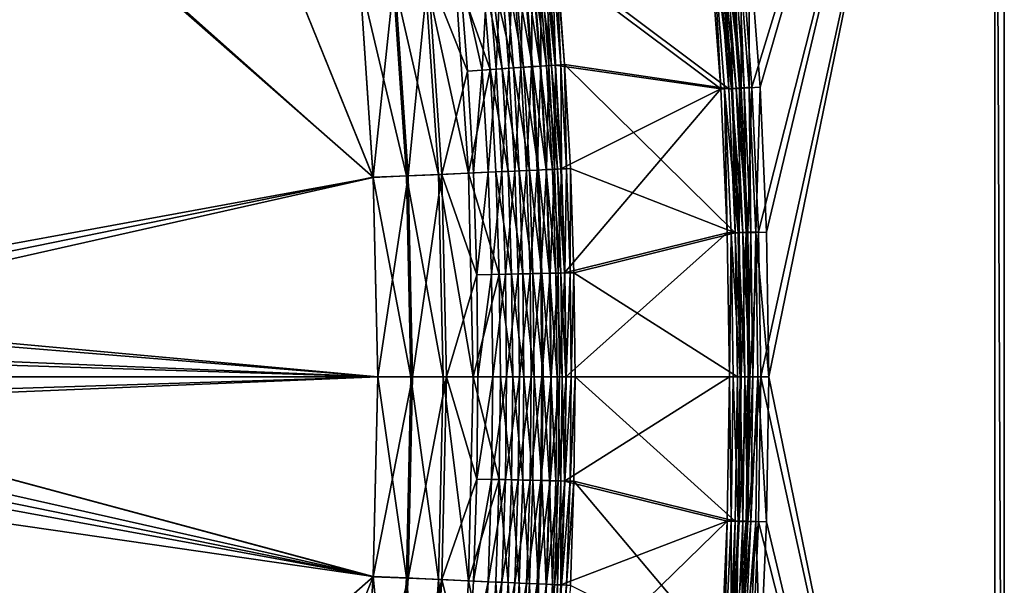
# Model space of a CAD drawing. Header units: metres. Extents: x 0 to 1200, y 0 to 700.
# Tile 34 of 51: x 890 to 1200, y 284 to 462. Entities that reach past the tile are written whole.
import ezdxf

# ---------------------------------------------------------------- set-up
doc = ezdxf.new("R2010")
doc.units = ezdxf.units.M

msp = doc.modelspace()

# ---------------------------------------------------------------- linework, layer by layer
at = {"layer": 'None'}
for points in [[(1200, 700), (1117.18396, 486.699005), (1120.631226, 441.202209)], [(1120.631226, 441.202209), (1122.700928, 395.621979), (1200, 700)], [(1122.700928, 395.621979), (1123.390991, 350), (1200, 700)], [(1200, 700), (1123.390991, 350), (1200, 0)], [(1197, 697, -40), (1200, 700, -40), (1200, 0, -40)], [(1200, 0, -40), (1200, 700, -40), (1200, 0)], [(1200, 700, -40), (1200, 700), (1200, 0)], [(1123.155273, 441.166718, -3), (1119.716431, 486.64624, -3), (1197, 697, -3)], [(1197, 697, -3), (1125.219849, 395.604126, -3), (1123.155273, 441.166718, -3)], [(1125.908325, 350, -3), (1125.219849, 395.604126, -3), (1197, 697, -3)], [(1197, 3, -3), (1125.908325, 350, -3), (1197, 697, -3)], [(1197, 697, -40), (1197, 3, -40), (1197, 697, -3)], [(1197, 3, -40), (1197, 3, -3), (1197, 697, -3)], [(1197, 3, -40), (1197, 697, -40), (1200, 0, -40)], [(789.255432, 369.567932, -353), (881.951111, 517.702454, -353), (1001.514954, 412.834167, -353)], [(1001.519348, 412.772675, -350), (883.657349, 517.578186, -350), (794.651855, 374.762421, -350)], [(881.951111, 517.702454, -353), (961.695007, 511.078766, -353), (1001.514954, 412.834167, -353)], [(883.657349, 517.578186, -350), (1001.519348, 412.772675, -350), (961.695007, 511.078766, -350)], [(1001.514954, 412.834167, -353), (961.695007, 511.078766, -353), (997.261536, 475.41687, -353)], [(1001.519348, 412.772675, -350), (997.261536, 475.41687, -350), (961.695007, 511.078766, -350)], [(1113.777588, 486.391266, -0.603074), (1112.203735, 486.248047, -1.340282), (1117.217285, 440.995422, -0.603074)], [(1117.18396, 486.699005), (1113.777588, 486.391266, -0.603074), (1117.217285, 440.995422, -0.603074)], [(1118.163818, 440.86499, -4.340282), (1114.736084, 486.196167, -4.340282), (1116.309937, 486.339111, -3.603074)], [(1116.309937, 486.339111, -3.603074), (1119.716431, 486.64624, -3), (1119.741333, 440.960358, -3.603074)], [(1119.741333, 440.960358, -3.603074), (1118.163818, 440.86499, -4.340282), (1116.309937, 486.339111, -3.603074)], [(1120.631226, 441.202209), (1117.18396, 486.699005), (1117.217285, 440.995422, -0.603074)], [(1119.716431, 486.64624, -3), (1123.155273, 441.166718, -3), (1119.741333, 440.960358, -3.603074)], [(1107.369507, 485.882324, -8.263518), (1056.579712, 481.260345, -297.49762), (1110.796021, 440.691742, -8.263518)], [(1109.901855, 485.831055, -11.263518), (1113.320068, 440.657104, -11.263518), (1059.242554, 481.228851, -299.750427)], [(1107.369507, 485.882324, -8.263518), (1110.796021, 440.691742, -8.263518), (1108.559082, 485.916382, -5)], [(1110.782227, 486.118683, -2.339556), (1108.559082, 485.916382, -5), (1114.21521, 440.813568, -2.339556)], [(1114.21521, 440.813568, -2.339556), (1108.559082, 485.916382, -5), (1111.986816, 440.678589, -5)], [(1108.559082, 485.916382, -5), (1110.796021, 440.691742, -8.263518), (1111.986816, 440.678589, -5)], [(1113.320068, 440.657104, -11.263518), (1109.901855, 485.831055, -11.263518), (1111.091431, 485.865204, -8)], [(1112.203735, 486.248047, -1.340282), (1110.782227, 486.118683, -2.339556), (1115.639893, 440.899872, -1.340282)], [(1115.639893, 440.899872, -1.340282), (1110.782227, 486.118683, -2.339556), (1114.21521, 440.813568, -2.339556)], [(1114.510864, 440.644165, -8), (1111.091431, 485.865204, -8), (1113.314575, 486.067078, -5.339556)], [(1113.320068, 440.657104, -11.263518), (1111.091431, 485.865204, -8), (1114.510864, 440.644165, -8)], [(1117.217285, 440.995422, -0.603074), (1112.203735, 486.248047, -1.340282), (1115.639893, 440.899872, -1.340282)], [(1113.314575, 486.067078, -5.339556), (1114.736084, 486.196167, -4.340282), (1116.739136, 440.77887, -5.339556)], [(1116.739136, 440.77887, -5.339556), (1114.510864, 440.644165, -8), (1113.314575, 486.067078, -5.339556)], [(1114.736084, 486.196167, -4.340282), (1118.163818, 440.86499, -4.340282), (1116.739136, 440.77887, -5.339556)], [(1047.890381, 447.39212, -330.498596), (1045.324829, 479.777832, -330.495605), (1048.656982, 480.080139, -326.135315)], [(1049.010498, 480.112213, -320), (1045.750366, 479.816437, -325.063934), (1051.586548, 447.643372, -320)], [(1051.22998, 447.61911, -326.138702), (1047.890381, 447.39212, -330.498596), (1048.656982, 480.080139, -326.135315)], [(1051.22998, 447.61911, -326.138702), (1048.656982, 480.080139, -326.135315), (1051.5979, 480.346985, -321.5)], [(1051.421021, 480.330933, -315.349487), (1049.010498, 480.112213, -320), (1053.998413, 447.807281, -315.348053)], [(1049.010498, 480.112213, -320), (1051.586548, 447.643372, -320), (1053.998413, 447.807281, -315.348053)], [(1054.178589, 447.81955, -321.5), (1051.22998, 447.61911, -326.138702), (1051.5979, 480.346985, -321.5)], [(1053.417969, 480.512146, -310.505829), (1051.421021, 480.330933, -315.349487), (1055.997192, 447.943146, -310.504089)], [(1051.421021, 480.330933, -315.349487), (1053.998413, 447.807281, -315.348053), (1055.997192, 447.943146, -310.504089)], [(1054.178589, 447.81955, -321.5), (1051.5979, 480.346985, -321.5), (1054.125366, 480.576324, -316.624939)], [(1055.395264, 480.691528, -303.879761), (1053.417969, 480.512146, -310.505829), (1057.568359, 448.049927, -305.512787)], [(1053.417969, 480.512146, -310.505829), (1055.997192, 447.943146, -310.504089), (1057.568359, 448.049927, -305.512787)], [(1056.71106, 447.991669, -316.615479), (1054.125366, 480.576324, -316.624939), (1056.219971, 480.766357, -311.547272)], [(1056.71106, 447.991669, -316.615479), (1054.178589, 447.81955, -321.5), (1054.125366, 480.576324, -316.624939)], [(1058.697144, 448.125763, -300.418884), (1056.108276, 480.756226, -300.418884), (1055.395264, 480.691528, -303.879761)], [(1057.568359, 448.049927, -305.512787), (1058.697144, 448.125763, -300.418884), (1055.395264, 480.691528, -303.879761)], [(1056.579712, 481.260345, -297.49762), (1056.108276, 480.756226, -300.418884), (1058.697144, 448.125763, -300.418884)], [(1058.809937, 448.134308, -311.529297), (1056.219971, 480.766357, -311.547272), (1057.865845, 480.91571, -306.305603)], [(1058.809937, 448.134308, -311.529297), (1056.71106, 447.991669, -316.615479), (1056.219971, 480.766357, -311.547272)], [(1056.579712, 481.260345, -297.49762), (1058.697144, 448.125763, -300.418884), (1110.796021, 440.691742, -8.263518)], [(1057.865845, 480.91571, -306.305603), (1059.050537, 481.023193, -300.93985), (1060.459595, 448.24646, -306.288422)], [(1060.459595, 448.24646, -306.288422), (1058.809937, 448.134308, -311.529297), (1057.865845, 480.91571, -306.305603)], [(1059.050537, 481.023193, -300.93985), (1059.242554, 481.228851, -299.750427), (1061.644775, 448.326111, -300.93985)], [(1059.050537, 481.023193, -300.93985), (1061.644775, 448.326111, -300.93985), (1060.459595, 448.24646, -306.288422)], [(1059.242554, 481.228851, -299.750427), (1113.320068, 440.657104, -11.263518), (1061.644775, 448.326111, -300.93985)], [(1017.698792, 477.27121, -346.381561), (1007.621704, 476.356903, -349.091309), (1022.019531, 413.700806, -346.381561)], [(1012.430115, 413.266632, -352.040649), (1008.156616, 476.405426, -352.042877), (1018.720642, 477.363922, -349.200623)], [(1023.044556, 413.747192, -349.200623), (1012.430115, 413.266632, -352.040649), (1018.720642, 477.363922, -349.200623)], [(1027.1427, 478.128113, -341.959229), (1017.698792, 477.27121, -346.381561), (1031.492065, 414.129639, -341.958313)], [(1017.698792, 477.27121, -346.381561), (1022.019531, 413.700806, -346.381561), (1031.492065, 414.129639, -341.958313)], [(1031.175659, 446.256042, -344.556213), (1018.720642, 477.363922, -349.200623), (1028.63269, 478.263275, -344.559601)], [(1018.720642, 477.363922, -349.200623), (1031.175659, 446.256042, -344.556213), (1023.044556, 413.747192, -349.200623)], [(1035.671021, 478.901886, -335.962677), (1027.1427, 478.128113, -341.959229), (1038.223145, 446.735046, -335.962677)], [(1027.1427, 478.128113, -341.959229), (1031.492065, 414.129639, -341.958313), (1038.223145, 446.735046, -335.962677)], [(1035.798828, 446.570282, -341.604095), (1028.63269, 478.263275, -344.559601), (1037.591431, 479.076141, -338.260803)], [(1035.798828, 446.570282, -341.604095), (1031.175659, 446.256042, -344.556213), (1028.63269, 478.263275, -344.559601)], [(1038.307251, 479.141083, -333.604767), (1035.671021, 478.901886, -335.962677), (1042.070679, 446.996582, -332.427979)], [(1035.671021, 478.901886, -335.962677), (1038.223145, 446.735046, -335.962677), (1042.070679, 446.996582, -332.427979)], [(1040.146973, 446.865814, -338.260803), (1035.798828, 446.570282, -341.604095), (1037.591431, 479.076141, -338.260803)], [(1040.146973, 446.865814, -338.260803), (1037.591431, 479.076141, -338.260803), (1041.626953, 479.442291, -334.547729)], [(1043.033203, 479.569885, -328.57077), (1038.307251, 479.141083, -333.604767), (1045.597778, 447.236298, -328.570068)], [(1038.307251, 479.141083, -333.604767), (1042.070679, 446.996582, -332.427979), (1045.597778, 447.236298, -328.570068)], [(1044.187012, 447.140411, -334.549347), (1040.146973, 446.865814, -338.260803), (1041.626953, 479.442291, -334.547729)], [(1044.187012, 447.140411, -334.549347), (1041.626953, 479.442291, -334.547729), (1045.324829, 479.777832, -330.495605)], [(1045.750366, 479.816437, -325.063934), (1043.033203, 479.569885, -328.57077), (1048.77832, 447.452484, -324.417816)], [(1043.033203, 479.569885, -328.57077), (1045.597778, 447.236298, -328.570068), (1048.77832, 447.452484, -324.417816)], [(1047.890381, 447.39212, -330.498596), (1044.187012, 447.140411, -334.549347), (1045.324829, 479.777832, -330.495605)], [(1045.750366, 479.816437, -325.063934), (1048.77832, 447.452484, -324.417816), (1051.586548, 447.643372, -320)], [(1001.514954, 412.834167, -353), (997.261536, 475.41687, -353), (1008.156616, 476.405426, -352.042877)], [(1007.621704, 476.356903, -349.091309), (997.261536, 475.41687, -350), (1011.910583, 413.243134, -349.086334)], [(997.261536, 475.41687, -350), (1001.519348, 412.772675, -350), (1011.910583, 413.243134, -349.086334)], [(1012.430115, 413.266632, -352.040649), (1001.514954, 412.834167, -353), (1008.156616, 476.405426, -352.042877)], [(1007.621704, 476.356903, -349.091309), (1011.910583, 413.243134, -349.086334), (1022.019531, 413.700806, -346.381561)], [(1031.175659, 446.256042, -344.556213), (1032.990723, 414.19751, -344.556213), (1023.044556, 413.747192, -349.200623)], [(1032.990723, 414.19751, -344.556213), (1031.175659, 446.256042, -344.556213), (1035.798828, 446.570282, -341.604095)], [(1038.223145, 446.735046, -335.962677), (1031.492065, 414.129639, -341.958313), (1040.047119, 414.516968, -335.962677)], [(1037.619751, 414.407074, -341.604095), (1032.990723, 414.19751, -344.556213), (1035.798828, 446.570282, -341.604095)], [(1037.619751, 414.407074, -341.604095), (1035.798828, 446.570282, -341.604095), (1040.146973, 446.865814, -338.260803)], [(1041.973511, 414.604187, -338.260803), (1037.619751, 414.407074, -341.604095), (1040.146973, 446.865814, -338.260803)], [(1042.070679, 446.996582, -332.427979), (1038.223145, 446.735046, -335.962677), (1043.899658, 414.691376, -332.427979)], [(1038.223145, 446.735046, -335.962677), (1040.047119, 414.516968, -335.962677), (1043.899658, 414.691376, -332.427979)], [(1041.973511, 414.604187, -338.260803), (1040.146973, 446.865814, -338.260803), (1044.187012, 447.140411, -334.549347)], [(1046.018677, 414.787323, -334.549347), (1041.973511, 414.604187, -338.260803), (1044.187012, 447.140411, -334.549347)], [(1045.597778, 447.236298, -328.570068), (1042.070679, 446.996582, -332.427979), (1047.431152, 414.851257, -328.570068)], [(1042.070679, 446.996582, -332.427979), (1043.899658, 414.691376, -332.427979), (1047.431152, 414.851257, -328.570068)], [(1046.018677, 414.787323, -334.549347), (1044.187012, 447.140411, -334.549347), (1047.890381, 447.39212, -330.498596)], [(1048.77832, 447.452484, -324.417816), (1045.597778, 447.236298, -328.570068), (1050.615845, 414.995453, -324.417816)], [(1045.597778, 447.236298, -328.570068), (1047.431152, 414.851257, -328.570068), (1050.615845, 414.995453, -324.417816)], [(1049.726807, 414.9552, -330.498596), (1046.018677, 414.787323, -334.549347), (1047.890381, 447.39212, -330.498596)], [(1049.726807, 414.9552, -330.498596), (1047.890381, 447.39212, -330.498596), (1051.22998, 447.61911, -326.138702)], [(1051.586548, 447.643372, -320), (1048.77832, 447.452484, -324.417816), (1053.427734, 415.122742, -320)], [(1048.77832, 447.452484, -324.417816), (1050.615845, 414.995453, -324.417816), (1053.427734, 415.122742, -320)], [(1053.070679, 415.106598, -326.138702), (1049.726807, 414.9552, -330.498596), (1051.22998, 447.61911, -326.138702)], [(1053.070679, 415.106598, -326.138702), (1051.22998, 447.61911, -326.138702), (1054.178589, 447.81955, -321.5)], [(1053.998413, 447.807281, -315.348053), (1051.586548, 447.643372, -320), (1055.842651, 415.232086, -315.348053)], [(1051.586548, 447.643372, -320), (1053.427734, 415.122742, -320), (1055.842651, 415.232086, -315.348053)], [(1056.023071, 415.240265, -321.5), (1053.070679, 415.106598, -326.138702), (1054.178589, 447.81955, -321.5)], [(1055.997192, 447.943146, -310.504089), (1053.998413, 447.807281, -315.348053), (1057.844116, 415.322693, -310.504089)], [(1053.998413, 447.807281, -315.348053), (1055.842651, 415.232086, -315.348053), (1057.844116, 415.322693, -310.504089)], [(1056.023071, 415.240265, -321.5), (1054.178589, 447.81955, -321.5), (1056.71106, 447.991669, -316.615479)], [(1057.568359, 448.049927, -305.512787), (1055.997192, 447.943146, -310.504089), (1059.417236, 415.393921, -305.512787)], [(1055.997192, 447.943146, -310.504089), (1057.844116, 415.322693, -310.504089), (1059.417236, 415.393921, -305.512787)], [(1058.558838, 415.355042, -316.615479), (1056.023071, 415.240265, -321.5), (1056.71106, 447.991669, -316.615479)], [(1058.558838, 415.355042, -316.615479), (1056.71106, 447.991669, -316.615479), (1058.809937, 448.134308, -311.529297)], [(1060.547363, 415.445068, -300.418884), (1058.697144, 448.125763, -300.418884), (1057.568359, 448.049927, -305.512787)], [(1059.417236, 415.393921, -305.512787), (1060.547363, 415.445068, -300.418884), (1057.568359, 448.049927, -305.512787)], [(1060.660278, 415.450195, -311.529297), (1058.558838, 415.355042, -316.615479), (1058.809937, 448.134308, -311.529297)], [(1110.796021, 440.691742, -8.263518), (1058.697144, 448.125763, -300.418884), (1060.547363, 415.445068, -300.418884)], [(1060.660278, 415.450195, -311.529297), (1058.809937, 448.134308, -311.529297), (1060.459595, 448.24646, -306.288422)], [(1060.459595, 448.24646, -306.288422), (1061.644775, 448.326111, -300.93985), (1062.312134, 415.524994, -306.288422)], [(1062.312134, 415.524994, -306.288422), (1060.660278, 415.450195, -311.529297), (1060.459595, 448.24646, -306.288422)], [(1061.644775, 448.326111, -300.93985), (1063.498779, 415.578705, -300.93985), (1062.312134, 415.524994, -306.288422)], [(1061.644775, 448.326111, -300.93985), (1113.320068, 440.657104, -11.263518), (1115.374756, 395.359222, -11.263518)], [(1115.374756, 395.359222, -11.263518), (1063.498779, 415.578705, -300.93985), (1061.644775, 448.326111, -300.93985)], [(1110.796021, 440.691742, -8.263518), (1060.547363, 415.445068, -300.418884), (1061.657837, 382.730927, -300.418884)], [(1112.855713, 395.376678, -8.263518), (1110.796021, 440.691742, -8.263518), (1061.657837, 382.730927, -300.418884)], [(1111.986816, 440.678589, -5), (1110.796021, 440.691742, -8.263518), (1112.855713, 395.376678, -8.263518)], [(1116.276001, 395.426819, -2.339556), (1114.21521, 440.813568, -2.339556), (1111.986816, 440.678589, -5)], [(1111.986816, 440.678589, -5), (1112.855713, 395.376678, -8.263518), (1114.044678, 395.359314, -5)], [(1116.276001, 395.426819, -2.339556), (1111.986816, 440.678589, -5), (1114.044678, 395.359314, -5)], [(1115.374756, 395.359222, -11.263518), (1113.320068, 440.657104, -11.263518), (1114.510864, 440.644165, -8)], [(1117.702637, 395.470001, -1.340282), (1115.639893, 440.899872, -1.340282), (1114.21521, 440.813568, -2.339556)], [(1117.702637, 395.470001, -1.340282), (1114.21521, 440.813568, -2.339556), (1116.276001, 395.426819, -2.339556)], [(1116.563599, 395.34201, -8), (1114.510864, 440.644165, -8), (1116.739136, 440.77887, -5.339556)], [(1115.374756, 395.359222, -11.263518), (1114.510864, 440.644165, -8), (1116.563599, 395.34201, -8)], [(1119.282227, 395.517792, -0.603074), (1117.217285, 440.995422, -0.603074), (1115.639893, 440.899872, -1.340282)], [(1119.282227, 395.517792, -0.603074), (1115.639893, 440.899872, -1.340282), (1117.702637, 395.470001, -1.340282)], [(1118.794922, 395.409393, -5.339556), (1116.563599, 395.34201, -8), (1116.739136, 440.77887, -5.339556)], [(1116.739136, 440.77887, -5.339556), (1118.163818, 440.86499, -4.340282), (1118.794922, 395.409393, -5.339556)], [(1120.631226, 441.202209), (1117.217285, 440.995422, -0.603074), (1119.282227, 395.517792, -0.603074)], [(1120.221558, 395.452484, -4.340282), (1118.163818, 440.86499, -4.340282), (1119.741333, 440.960358, -3.603074)], [(1118.163818, 440.86499, -4.340282), (1120.221558, 395.452484, -4.340282), (1118.794922, 395.409393, -5.339556)], [(1122.700928, 395.621979), (1120.631226, 441.202209), (1119.282227, 395.517792, -0.603074)], [(1119.741333, 440.960358, -3.603074), (1123.155273, 441.166718, -3), (1121.80127, 395.500183, -3.603074)], [(1121.80127, 395.500183, -3.603074), (1120.221558, 395.452484, -4.340282), (1119.741333, 440.960358, -3.603074)], [(1123.155273, 441.166718, -3), (1125.219849, 395.604126, -3), (1121.80127, 395.500183, -3.603074)], [(1050.828979, 382.485626, -330.498596), (1049.726807, 414.9552, -330.498596), (1053.070679, 415.106598, -326.138702)], [(1053.427734, 415.122742, -320), (1050.615845, 414.995453, -324.417816), (1054.532715, 382.569397, -320)], [(1054.175415, 382.56134, -326.138702), (1050.828979, 382.485626, -330.498596), (1053.070679, 415.106598, -326.138702)], [(1054.175415, 382.56134, -326.138702), (1053.070679, 415.106598, -326.138702), (1056.023071, 415.240265, -321.5)], [(1055.842651, 415.232086, -315.348053), (1053.427734, 415.122742, -320), (1056.949463, 382.624084, -315.348053)], [(1053.427734, 415.122742, -320), (1054.532715, 382.569397, -320), (1056.949463, 382.624084, -315.348053)], [(1057.130127, 382.628174, -321.5), (1054.175415, 382.56134, -326.138702), (1056.023071, 415.240265, -321.5)], [(1057.844116, 415.322693, -310.504089), (1055.842651, 415.232086, -315.348053), (1058.952515, 382.669403, -310.504089)], [(1055.842651, 415.232086, -315.348053), (1056.949463, 382.624084, -315.348053), (1058.952515, 382.669403, -310.504089)], [(1057.130127, 382.628174, -321.5), (1056.023071, 415.240265, -321.5), (1058.558838, 415.355042, -316.615479)], [(1059.667725, 382.685577, -316.615479), (1057.130127, 382.628174, -321.5), (1058.558838, 415.355042, -316.615479)], [(1059.417236, 415.393921, -305.512787), (1057.844116, 415.322693, -310.504089), (1060.526855, 382.705017, -305.512787)], [(1057.844116, 415.322693, -310.504089), (1058.952515, 382.669403, -310.504089), (1060.526855, 382.705017, -305.512787)], [(1059.667725, 382.685577, -316.615479), (1058.558838, 415.355042, -316.615479), (1060.660278, 415.450195, -311.529297)], [(1061.657837, 382.730927, -300.418884), (1060.547363, 415.445068, -300.418884), (1059.417236, 415.393921, -305.512787)], [(1060.526855, 382.705017, -305.512787), (1061.657837, 382.730927, -300.418884), (1059.417236, 415.393921, -305.512787)], [(1061.770874, 382.733185, -311.529297), (1059.667725, 382.685577, -316.615479), (1060.660278, 415.450195, -311.529297)], [(1061.770874, 382.733185, -311.529297), (1060.660278, 415.450195, -311.529297), (1062.312134, 415.524994, -306.288422)], [(1063.42395, 382.770569, -306.288422), (1061.770874, 382.733185, -311.529297), (1062.312134, 415.524994, -306.288422)], [(1062.312134, 415.524994, -306.288422), (1063.498779, 415.578705, -300.93985), (1063.42395, 382.770569, -306.288422)], [(1063.498779, 415.578705, -300.93985), (1064.61145, 382.797729, -300.93985), (1063.42395, 382.770569, -306.288422)], [(1064.61145, 382.797729, -300.93985), (1063.498779, 415.578705, -300.93985), (1115.374756, 395.359222, -11.263518)], [(1001.514954, 412.834167, -353), (1002.934387, 350, -353), (789.255432, 369.567932, -353)], [(797.602966, 366.789734, -350), (1001.519348, 412.772675, -350), (794.651855, 374.762421, -350)], [(1002.939575, 350, -350), (1001.519348, 412.772675, -350), (797.602966, 366.789734, -350)], [(1002.934387, 350, -353), (1001.514954, 412.834167, -353), (1012.430115, 413.266632, -352.040649)], [(1011.910583, 413.243134, -349.086334), (1001.519348, 412.772675, -350), (1013.341492, 350, -349.086334)], [(1001.519348, 412.772675, -350), (1002.939575, 350, -350), (1013.341492, 350, -349.086334)], [(1013.861572, 350, -352.040649), (1002.934387, 350, -353), (1012.430115, 413.266632, -352.040649)], [(1022.019531, 413.700806, -346.381561), (1011.910583, 413.243134, -349.086334), (1023.460815, 350, -346.381561)], [(1011.910583, 413.243134, -349.086334), (1013.341492, 350, -349.086334), (1023.460815, 350, -346.381561)], [(1013.861572, 350, -352.040649), (1012.430115, 413.266632, -352.040649), (1023.044556, 413.747192, -349.200623)], [(1024.486816, 350, -349.200623), (1013.861572, 350, -352.040649), (1023.044556, 413.747192, -349.200623)], [(1031.492065, 414.129639, -341.958313), (1022.019531, 413.700806, -346.381561), (1032.942993, 350, -341.958313)], [(1022.019531, 413.700806, -346.381561), (1023.460815, 350, -346.381561), (1032.942993, 350, -341.958313)], [(1032.990723, 414.19751, -344.556213), (1034.080078, 382.106659, -344.556213), (1023.044556, 413.747192, -349.200623)], [(1034.080078, 382.106659, -344.556213), (1024.486816, 350, -349.200623), (1023.044556, 413.747192, -349.200623)], [(1031.492065, 414.129639, -341.958313), (1041.141846, 382.266449, -335.962677), (1040.047119, 414.516968, -335.962677)], [(1031.492065, 414.129639, -341.958313), (1032.942993, 350, -341.958313), (1041.141846, 382.266449, -335.962677)], [(1034.080078, 382.106659, -344.556213), (1032.990723, 414.19751, -344.556213), (1037.619751, 414.407074, -341.604095)], [(1038.712646, 382.211487, -341.604095), (1034.080078, 382.106659, -344.556213), (1037.619751, 414.407074, -341.604095)], [(1038.712646, 382.211487, -341.604095), (1037.619751, 414.407074, -341.604095), (1041.973511, 414.604187, -338.260803)], [(1043.069702, 382.310059, -338.260803), (1038.712646, 382.211487, -341.604095), (1041.973511, 414.604187, -338.260803)], [(1043.899658, 414.691376, -332.427979), (1040.047119, 414.516968, -335.962677), (1044.997314, 382.353668, -332.427979)], [(1040.047119, 414.516968, -335.962677), (1041.141846, 382.266449, -335.962677), (1044.997314, 382.353668, -332.427979)], [(1043.069702, 382.310059, -338.260803), (1041.973511, 414.604187, -338.260803), (1046.018677, 414.787323, -334.549347)], [(1047.118042, 382.401642, -334.549347), (1043.069702, 382.310059, -338.260803), (1046.018677, 414.787323, -334.549347)], [(1047.431152, 414.851257, -328.570068), (1043.899658, 414.691376, -332.427979), (1048.531616, 382.433624, -328.570068)], [(1043.899658, 414.691376, -332.427979), (1044.997314, 382.353668, -332.427979), (1048.531616, 382.433624, -328.570068)], [(1047.118042, 382.401642, -334.549347), (1046.018677, 414.787323, -334.549347), (1049.726807, 414.9552, -330.498596)], [(1050.828979, 382.485626, -330.498596), (1047.118042, 382.401642, -334.549347), (1049.726807, 414.9552, -330.498596)], [(1050.615845, 414.995453, -324.417816), (1047.431152, 414.851257, -328.570068), (1051.71875, 382.505737, -324.417816)], [(1047.431152, 414.851257, -328.570068), (1048.531616, 382.433624, -328.570068), (1051.71875, 382.505737, -324.417816)], [(1050.615845, 414.995453, -324.417816), (1051.71875, 382.505737, -324.417816), (1054.532715, 382.569397, -320)], [(1112.855713, 395.376678, -8.263518), (1061.657837, 382.730927, -300.418884), (1062.028076, 350, -300.418884)], [(1113.542969, 350, -8.263518), (1112.855713, 395.376678, -8.263518), (1062.028076, 350, -300.418884)], [(1116.060181, 350, -11.263518), (1064.61145, 382.797729, -300.93985), (1115.374756, 395.359222, -11.263518)], [(1112.855713, 395.376678, -8.263518), (1113.542969, 350, -8.263518), (1114.044678, 395.359314, -5)], [(1114.044678, 395.359314, -5), (1113.542969, 350, -8.263518), (1114.730713, 350, -5)], [(1116.963135, 350, -2.339556), (1116.276001, 395.426819, -2.339556), (1114.044678, 395.359314, -5)], [(1116.963135, 350, -2.339556), (1114.044678, 395.359314, -5), (1114.730713, 350, -5)], [(1116.060181, 350, -11.263518), (1115.374756, 395.359222, -11.263518), (1117.248047, 350, -8)], [(1117.248047, 350, -8), (1115.374756, 395.359222, -11.263518), (1116.563599, 395.34201, -8)], [(1118.390381, 350, -1.340282), (1117.702637, 395.470001, -1.340282), (1116.276001, 395.426819, -2.339556)], [(1118.390381, 350, -1.340282), (1116.276001, 395.426819, -2.339556), (1116.963135, 350, -2.339556)], [(1117.248047, 350, -8), (1116.563599, 395.34201, -8), (1118.794922, 395.409393, -5.339556)], [(1119.480469, 350, -5.339556), (1117.248047, 350, -8), (1118.794922, 395.409393, -5.339556)], [(1119.970825, 350, -0.603074), (1119.282227, 395.517792, -0.603074), (1117.702637, 395.470001, -1.340282)], [(1119.970825, 350, -0.603074), (1117.702637, 395.470001, -1.340282), (1118.390381, 350, -1.340282)], [(1118.794922, 395.409393, -5.339556), (1120.221558, 395.452484, -4.340282), (1119.480469, 350, -5.339556)], [(1122.700928, 395.621979), (1119.282227, 395.517792, -0.603074), (1119.970825, 350, -0.603074)], [(1120.221558, 395.452484, -4.340282), (1120.907715, 350, -4.340282), (1119.480469, 350, -5.339556)], [(1123.390991, 350), (1122.700928, 395.621979), (1119.970825, 350, -0.603074)], [(1120.907715, 350, -4.340282), (1120.221558, 395.452484, -4.340282), (1121.80127, 395.500183, -3.603074)], [(1122.488037, 350, -3.603074), (1120.907715, 350, -4.340282), (1121.80127, 395.500183, -3.603074)], [(1121.80127, 395.500183, -3.603074), (1125.219849, 395.604126, -3), (1125.908325, 350, -3)], [(1121.80127, 395.500183, -3.603074), (1125.908325, 350, -3), (1122.488037, 350, -3.603074)], [(1034.443237, 350, -344.556213), (1024.486816, 350, -349.200623), (1034.080078, 382.106659, -344.556213)], [(1032.942993, 350, -341.958313), (1041.506836, 350, -335.962677), (1041.141846, 382.266449, -335.962677)], [(1034.443237, 350, -344.556213), (1034.080078, 382.106659, -344.556213), (1038.712646, 382.211487, -341.604095)], [(1039.077026, 350, -341.604095), (1034.443237, 350, -344.556213), (1038.712646, 382.211487, -341.604095)], [(1039.077026, 350, -341.604095), (1038.712646, 382.211487, -341.604095), (1043.069702, 382.310059, -338.260803)], [(1043.435181, 350, -338.260803), (1039.077026, 350, -341.604095), (1043.069702, 382.310059, -338.260803)], [(1044.997314, 382.353668, -332.427979), (1041.141846, 382.266449, -335.962677), (1045.363281, 350, -332.427979)], [(1041.141846, 382.266449, -335.962677), (1041.506836, 350, -335.962677), (1045.363281, 350, -332.427979)], [(1043.435181, 350, -338.260803), (1043.069702, 382.310059, -338.260803), (1047.118042, 382.401642, -334.549347)], [(1047.484497, 350, -334.549347), (1043.435181, 350, -338.260803), (1047.118042, 382.401642, -334.549347)], [(1048.531616, 382.433624, -328.570068), (1044.997314, 382.353668, -332.427979), (1048.898438, 350, -328.570068)], [(1044.997314, 382.353668, -332.427979), (1045.363281, 350, -332.427979), (1048.898438, 350, -328.570068)], [(1047.484497, 350, -334.549347), (1047.118042, 382.401642, -334.549347), (1050.828979, 382.485626, -330.498596)], [(1051.196411, 350, -330.498596), (1047.484497, 350, -334.549347), (1050.828979, 382.485626, -330.498596)], [(1051.71875, 382.505737, -324.417816), (1048.531616, 382.433624, -328.570068), (1052.086426, 350, -324.417816)], [(1048.531616, 382.433624, -328.570068), (1048.898438, 350, -328.570068), (1052.086426, 350, -324.417816)], [(1051.196411, 350, -330.498596), (1050.828979, 382.485626, -330.498596), (1054.175415, 382.56134, -326.138702)], [(1054.543701, 350, -326.138702), (1051.196411, 350, -330.498596), (1054.175415, 382.56134, -326.138702)], [(1054.532715, 382.569397, -320), (1051.71875, 382.505737, -324.417816), (1054.901123, 350, -320)], [(1051.71875, 382.505737, -324.417816), (1052.086426, 350, -324.417816), (1054.901123, 350, -320)], [(1054.543701, 350, -326.138702), (1054.175415, 382.56134, -326.138702), (1057.130127, 382.628174, -321.5)], [(1056.949463, 382.624084, -315.348053), (1054.532715, 382.569397, -320), (1057.318481, 350, -315.348053)], [(1054.532715, 382.569397, -320), (1054.901123, 350, -320), (1057.318481, 350, -315.348053)], [(1057.499146, 350, -321.5), (1054.543701, 350, -326.138702), (1057.130127, 382.628174, -321.5)], [(1058.952515, 382.669403, -310.504089), (1056.949463, 382.624084, -315.348053), (1059.322021, 350, -310.504089)], [(1056.949463, 382.624084, -315.348053), (1057.318481, 350, -315.348053), (1059.322021, 350, -310.504089)], [(1057.499146, 350, -321.5), (1057.130127, 382.628174, -321.5), (1059.667725, 382.685577, -316.615479)], [(1060.037476, 350, -316.615479), (1057.499146, 350, -321.5), (1059.667725, 382.685577, -316.615479)], [(1060.526855, 382.705017, -305.512787), (1058.952515, 382.669403, -310.504089), (1060.896729, 350, -305.512787)], [(1058.952515, 382.669403, -310.504089), (1059.322021, 350, -310.504089), (1060.896729, 350, -305.512787)], [(1060.037476, 350, -316.615479), (1059.667725, 382.685577, -316.615479), (1061.770874, 382.733185, -311.529297)], [(1062.141113, 350, -311.529297), (1060.037476, 350, -316.615479), (1061.770874, 382.733185, -311.529297)], [(1062.028076, 350, -300.418884), (1061.657837, 382.730927, -300.418884), (1060.526855, 382.705017, -305.512787)], [(1060.896729, 350, -305.512787), (1062.028076, 350, -300.418884), (1060.526855, 382.705017, -305.512787)], [(1062.141113, 350, -311.529297), (1061.770874, 382.733185, -311.529297), (1063.42395, 382.770569, -306.288422)], [(1063.794678, 350, -306.288422), (1062.141113, 350, -311.529297), (1063.42395, 382.770569, -306.288422)], [(1063.42395, 382.770569, -306.288422), (1064.61145, 382.797729, -300.93985), (1063.794678, 350, -306.288422)], [(1064.61145, 382.797729, -300.93985), (1064.982422, 350, -300.93985), (1063.794678, 350, -306.288422)], [(1064.982422, 350, -300.93985), (1064.61145, 382.797729, -300.93985), (1116.060181, 350, -11.263518)], [(1002.934387, 350, -353), (792.579529, 356.663055, -353), (789.255432, 369.567932, -353)], [(799.397705, 358.47998, -350), (1002.939575, 350, -350), (797.602966, 366.789734, -350)], [(792.579529, 356.663055, -353), (1002.934387, 350, -353), (792.579529, 343.336945, -353)], [(799.397705, 358.47998, -350), (800, 350, -350), (1002.939575, 350, -350)], [(1002.934387, 350, -353), (1001.514954, 287.165833, -353), (792.579529, 343.336945, -353)], [(800, 350, -350), (799.397705, 341.52002, -350), (1002.939575, 350, -350)], [(1002.939575, 350, -350), (799.397705, 341.52002, -350), (1001.519348, 287.227325, -350)], [(1012.430115, 286.733368, -352.040649), (1001.514954, 287.165833, -353), (1013.861572, 350, -352.040649)], [(1001.514954, 287.165833, -353), (1002.934387, 350, -353), (1013.861572, 350, -352.040649)], [(1002.939575, 350, -350), (1001.519348, 287.227325, -350), (1011.910583, 286.756866, -349.086334)], [(1013.341492, 350, -349.086334), (1002.939575, 350, -350), (1011.910583, 286.756866, -349.086334)], [(1013.341492, 350, -349.086334), (1011.910583, 286.756866, -349.086334), (1022.019531, 286.299194, -346.381561)], [(1023.044556, 286.252808, -349.200623), (1012.430115, 286.733368, -352.040649), (1024.486816, 350, -349.200623)], [(1012.430115, 286.733368, -352.040649), (1013.861572, 350, -352.040649), (1024.486816, 350, -349.200623)], [(1023.460815, 350, -346.381561), (1013.341492, 350, -349.086334), (1022.019531, 286.299194, -346.381561)], [(1023.460815, 350, -346.381561), (1022.019531, 286.299194, -346.381561), (1031.492065, 285.870361, -341.958313)], [(1023.044556, 286.252808, -349.200623), (1024.486816, 350, -349.200623), (1034.080078, 317.893341, -344.556213)], [(1032.942993, 350, -341.958313), (1023.460815, 350, -346.381561), (1031.492065, 285.870361, -341.958313)], [(1024.486816, 350, -349.200623), (1034.443237, 350, -344.556213), (1034.080078, 317.893341, -344.556213)], [(1032.942993, 350, -341.958313), (1031.492065, 285.870361, -341.958313), (1041.141846, 317.733551, -335.962677)], [(1041.506836, 350, -335.962677), (1032.942993, 350, -341.958313), (1041.141846, 317.733551, -335.962677)], [(1038.712646, 317.788513, -341.604095), (1034.080078, 317.893341, -344.556213), (1039.077026, 350, -341.604095)], [(1034.080078, 317.893341, -344.556213), (1034.443237, 350, -344.556213), (1039.077026, 350, -341.604095)], [(1043.069702, 317.689941, -338.260803), (1038.712646, 317.788513, -341.604095), (1043.435181, 350, -338.260803)], [(1038.712646, 317.788513, -341.604095), (1039.077026, 350, -341.604095), (1043.435181, 350, -338.260803)], [(1041.506836, 350, -335.962677), (1041.141846, 317.733551, -335.962677), (1044.997314, 317.646332, -332.427979)], [(1045.363281, 350, -332.427979), (1041.506836, 350, -335.962677), (1044.997314, 317.646332, -332.427979)], [(1047.118042, 317.598358, -334.549347), (1043.069702, 317.689941, -338.260803), (1047.484497, 350, -334.549347)], [(1043.069702, 317.689941, -338.260803), (1043.435181, 350, -338.260803), (1047.484497, 350, -334.549347)], [(1045.363281, 350, -332.427979), (1044.997314, 317.646332, -332.427979), (1048.531616, 317.566376, -328.570068)], [(1048.898438, 350, -328.570068), (1045.363281, 350, -332.427979), (1048.531616, 317.566376, -328.570068)], [(1050.828979, 317.514374, -330.498596), (1047.118042, 317.598358, -334.549347), (1051.196411, 350, -330.498596)], [(1047.118042, 317.598358, -334.549347), (1047.484497, 350, -334.549347), (1051.196411, 350, -330.498596)], [(1048.898438, 350, -328.570068), (1048.531616, 317.566376, -328.570068), (1051.71875, 317.494263, -324.417816)], [(1052.086426, 350, -324.417816), (1048.898438, 350, -328.570068), (1051.71875, 317.494263, -324.417816)], [(1054.175415, 317.43866, -326.138702), (1050.828979, 317.514374, -330.498596), (1054.543701, 350, -326.138702)], [(1050.828979, 317.514374, -330.498596), (1051.196411, 350, -330.498596), (1054.543701, 350, -326.138702)], [(1052.086426, 350, -324.417816), (1051.71875, 317.494263, -324.417816), (1054.532715, 317.430603, -320)], [(1054.901123, 350, -320), (1052.086426, 350, -324.417816), (1054.532715, 317.430603, -320)], [(1057.130127, 317.371826, -321.5), (1054.175415, 317.43866, -326.138702), (1057.499146, 350, -321.5)], [(1054.175415, 317.43866, -326.138702), (1054.543701, 350, -326.138702), (1057.499146, 350, -321.5)], [(1054.901123, 350, -320), (1054.532715, 317.430603, -320), (1056.949463, 317.375916, -315.348053)], [(1057.318481, 350, -315.348053), (1054.901123, 350, -320), (1056.949463, 317.375916, -315.348053)], [(1057.318481, 350, -315.348053), (1056.949463, 317.375916, -315.348053), (1058.952515, 317.330597, -310.504089)], [(1059.667725, 317.314423, -316.615479), (1057.130127, 317.371826, -321.5), (1060.037476, 350, -316.615479)], [(1057.130127, 317.371826, -321.5), (1057.499146, 350, -321.5), (1060.037476, 350, -316.615479)], [(1059.322021, 350, -310.504089), (1057.318481, 350, -315.348053), (1058.952515, 317.330597, -310.504089)], [(1059.322021, 350, -310.504089), (1058.952515, 317.330597, -310.504089), (1060.526855, 317.294983, -305.512787)], [(1060.896729, 350, -305.512787), (1059.322021, 350, -310.504089), (1060.526855, 317.294983, -305.512787)], [(1061.770874, 317.266815, -311.529297), (1059.667725, 317.314423, -316.615479), (1062.141113, 350, -311.529297)], [(1059.667725, 317.314423, -316.615479), (1060.037476, 350, -316.615479), (1062.141113, 350, -311.529297)], [(1060.526855, 317.294983, -305.512787), (1061.657837, 317.269073, -300.418884), (1060.896729, 350, -305.512787)], [(1061.657837, 317.269073, -300.418884), (1062.028076, 350, -300.418884), (1060.896729, 350, -305.512787)], [(1112.855713, 304.623322, -8.263518), (1113.542969, 350, -8.263518), (1061.657837, 317.269073, -300.418884)], [(1113.542969, 350, -8.263518), (1062.028076, 350, -300.418884), (1061.657837, 317.269073, -300.418884)], [(1063.42395, 317.229431, -306.288422), (1061.770874, 317.266815, -311.529297), (1063.794678, 350, -306.288422)], [(1061.770874, 317.266815, -311.529297), (1062.141113, 350, -311.529297), (1063.794678, 350, -306.288422)], [(1063.794678, 350, -306.288422), (1064.982422, 350, -300.93985), (1063.42395, 317.229431, -306.288422)], [(1064.982422, 350, -300.93985), (1064.61145, 317.202271, -300.93985), (1063.42395, 317.229431, -306.288422)], [(1064.61145, 317.202271, -300.93985), (1064.982422, 350, -300.93985), (1115.374756, 304.640778, -11.263518)], [(1115.374756, 304.640778, -11.263518), (1064.982422, 350, -300.93985), (1116.060181, 350, -11.263518)], [(1113.542969, 350, -8.263518), (1112.855713, 304.623322, -8.263518), (1114.044678, 304.640686, -5)], [(1113.542969, 350, -8.263518), (1114.044678, 304.640686, -5), (1114.730713, 350, -5)], [(1114.730713, 350, -5), (1114.044678, 304.640686, -5), (1116.276001, 304.573181, -2.339556)], [(1116.276001, 304.573181, -2.339556), (1116.963135, 350, -2.339556), (1114.730713, 350, -5)], [(1115.374756, 304.640778, -11.263518), (1116.060181, 350, -11.263518), (1116.563599, 304.65799, -8)], [(1116.563599, 304.65799, -8), (1116.060181, 350, -11.263518), (1117.248047, 350, -8)], [(1117.702637, 304.529999, -1.340282), (1116.963135, 350, -2.339556), (1116.276001, 304.573181, -2.339556)], [(1118.794922, 304.590607, -5.339556), (1116.563599, 304.65799, -8), (1119.480469, 350, -5.339556)], [(1116.563599, 304.65799, -8), (1117.248047, 350, -8), (1119.480469, 350, -5.339556)], [(1117.702637, 304.529999, -1.340282), (1118.390381, 350, -1.340282), (1116.963135, 350, -2.339556)], [(1119.282227, 304.482208, -0.603074), (1118.390381, 350, -1.340282), (1117.702637, 304.529999, -1.340282)], [(1119.282227, 304.482208, -0.603074), (1119.970825, 350, -0.603074), (1118.390381, 350, -1.340282)], [(1119.480469, 350, -5.339556), (1120.907715, 350, -4.340282), (1118.794922, 304.590607, -5.339556)], [(1120.907715, 350, -4.340282), (1120.221558, 304.547516, -4.340282), (1118.794922, 304.590607, -5.339556)], [(1122.700928, 304.378021), (1123.390991, 350), (1119.282227, 304.482208, -0.603074)], [(1123.390991, 350), (1119.970825, 350, -0.603074), (1119.282227, 304.482208, -0.603074)], [(1120.221558, 304.547516, -4.340282), (1122.488037, 350, -3.603074), (1121.80127, 304.499817, -3.603074)], [(1120.907715, 350, -4.340282), (1122.488037, 350, -3.603074), (1120.221558, 304.547516, -4.340282)], [(1122.488037, 350, -3.603074), (1125.219849, 304.395874, -3), (1121.80127, 304.499817, -3.603074)], [(1125.908325, 350, -3), (1125.219849, 304.395874, -3), (1122.488037, 350, -3.603074)], [(1123.390991, 350), (1122.700928, 304.378021), (1200, 0)], [(1125.219849, 304.395874, -3), (1125.908325, 350, -3), (1197, 3, -3)], [(792.579529, 343.336945, -353), (1001.514954, 287.165833, -353), (789.255432, 330.432068, -353)], [(799.397705, 341.52002, -350), (797.602966, 333.210266, -350), (1001.519348, 287.227325, -350)], [(1001.519348, 287.227325, -350), (797.602966, 333.210266, -350), (794.651855, 325.237579, -350)], [(1001.514954, 287.165833, -353), (881.951111, 182.297546, -353), (789.255432, 330.432068, -353)], [(794.651855, 325.237579, -350), (790.603516, 317.762024, -350), (1001.519348, 287.227325, -350)], [(785.539246, 310.933685, -350), (968.407349, 190.13176, -350), (790.603516, 317.762024, -350)], [(968.407349, 190.13176, -350), (997.261536, 224.58313, -350), (790.603516, 317.762024, -350)], [(790.603516, 317.762024, -350), (997.261536, 224.58313, -350), (1001.519348, 287.227325, -350)], [(1023.044556, 286.252808, -349.200623), (1034.080078, 317.893341, -344.556213), (1032.990723, 285.80249, -344.556213)], [(1041.141846, 317.733551, -335.962677), (1031.492065, 285.870361, -341.958313), (1040.047119, 285.483032, -335.962677)], [(1032.990723, 285.80249, -344.556213), (1034.080078, 317.893341, -344.556213), (1038.712646, 317.788513, -341.604095)], [(1037.619751, 285.592926, -341.604095), (1032.990723, 285.80249, -344.556213), (1038.712646, 317.788513, -341.604095)], [(1037.619751, 285.592926, -341.604095), (1038.712646, 317.788513, -341.604095), (1043.069702, 317.689941, -338.260803)], [(1041.973511, 285.395813, -338.260803), (1037.619751, 285.592926, -341.604095), (1043.069702, 317.689941, -338.260803)], [(1041.141846, 317.733551, -335.962677), (1040.047119, 285.483032, -335.962677), (1043.899658, 285.308624, -332.427979)], [(1044.997314, 317.646332, -332.427979), (1041.141846, 317.733551, -335.962677), (1043.899658, 285.308624, -332.427979)], [(1041.973511, 285.395813, -338.260803), (1043.069702, 317.689941, -338.260803), (1047.118042, 317.598358, -334.549347)], [(1046.018677, 285.212677, -334.549347), (1041.973511, 285.395813, -338.260803), (1047.118042, 317.598358, -334.549347)], [(1044.997314, 317.646332, -332.427979), (1043.899658, 285.308624, -332.427979), (1047.431152, 285.148743, -328.570068)], [(1048.531616, 317.566376, -328.570068), (1044.997314, 317.646332, -332.427979), (1047.431152, 285.148743, -328.570068)], [(1046.018677, 285.212677, -334.549347), (1047.118042, 317.598358, -334.549347), (1050.828979, 317.514374, -330.498596)], [(1049.726807, 285.0448, -330.498596), (1046.018677, 285.212677, -334.549347), (1050.828979, 317.514374, -330.498596)], [(1048.531616, 317.566376, -328.570068), (1047.431152, 285.148743, -328.570068), (1050.615845, 285.004547, -324.417816)], [(1051.71875, 317.494263, -324.417816), (1048.531616, 317.566376, -328.570068), (1050.615845, 285.004547, -324.417816)], [(1049.726807, 285.0448, -330.498596), (1050.828979, 317.514374, -330.498596), (1054.175415, 317.43866, -326.138702)], [(1053.070679, 284.893402, -326.138702), (1049.726807, 285.0448, -330.498596), (1054.175415, 317.43866, -326.138702)], [(1051.71875, 317.494263, -324.417816), (1050.615845, 285.004547, -324.417816), (1053.427734, 284.877258, -320)], [(1054.532715, 317.430603, -320), (1051.71875, 317.494263, -324.417816), (1053.427734, 284.877258, -320)], [(1053.070679, 284.893402, -326.138702), (1054.175415, 317.43866, -326.138702), (1057.130127, 317.371826, -321.5)], [(1056.023071, 284.759735, -321.5), (1053.070679, 284.893402, -326.138702), (1057.130127, 317.371826, -321.5)], [(1054.532715, 317.430603, -320), (1053.427734, 284.877258, -320), (1055.842651, 284.767914, -315.348053)], [(1056.949463, 317.375916, -315.348053), (1054.532715, 317.430603, -320), (1055.842651, 284.767914, -315.348053)], [(1056.949463, 317.375916, -315.348053), (1055.842651, 284.767914, -315.348053), (1057.844116, 284.677307, -310.504089)], [(1056.023071, 284.759735, -321.5), (1057.130127, 317.371826, -321.5), (1059.667725, 317.314423, -316.615479)], [(1058.558838, 284.644958, -316.615479), (1056.023071, 284.759735, -321.5), (1059.667725, 317.314423, -316.615479)], [(1058.952515, 317.330597, -310.504089), (1056.949463, 317.375916, -315.348053), (1057.844116, 284.677307, -310.504089)], [(1058.952515, 317.330597, -310.504089), (1057.844116, 284.677307, -310.504089), (1059.417236, 284.606079, -305.512787)], [(1058.558838, 284.644958, -316.615479), (1059.667725, 317.314423, -316.615479), (1061.770874, 317.266815, -311.529297)], [(1060.660278, 284.549805, -311.529297), (1058.558838, 284.644958, -316.615479), (1061.770874, 317.266815, -311.529297)], [(1060.526855, 317.294983, -305.512787), (1058.952515, 317.330597, -310.504089), (1059.417236, 284.606079, -305.512787)], [(1059.417236, 284.606079, -305.512787), (1060.547363, 284.554932, -300.418884), (1060.526855, 317.294983, -305.512787)], [(1060.547363, 284.554932, -300.418884), (1061.657837, 317.269073, -300.418884), (1060.526855, 317.294983, -305.512787)], [(1112.855713, 304.623322, -8.263518), (1061.657837, 317.269073, -300.418884), (1060.547363, 284.554932, -300.418884)], [(1060.660278, 284.549805, -311.529297), (1061.770874, 317.266815, -311.529297), (1063.42395, 317.229431, -306.288422)], [(1062.312134, 284.475006, -306.288422), (1060.660278, 284.549805, -311.529297), (1063.42395, 317.229431, -306.288422)], [(1063.42395, 317.229431, -306.288422), (1064.61145, 317.202271, -300.93985), (1062.312134, 284.475006, -306.288422)], [(1064.61145, 317.202271, -300.93985), (1063.498779, 284.421295, -300.93985), (1062.312134, 284.475006, -306.288422)], [(1063.498779, 284.421295, -300.93985), (1064.61145, 317.202271, -300.93985), (1113.320068, 259.342896, -11.263518)], [(1113.320068, 259.342896, -11.263518), (1064.61145, 317.202271, -300.93985), (1115.374756, 304.640778, -11.263518)], [(866.454041, 181.201675, -350), (961.695007, 188.921219, -350), (785.539246, 310.933685, -350)], [(961.695007, 188.921219, -350), (968.407349, 190.13176, -350), (785.539246, 310.933685, -350)], [(1110.796021, 259.308258, -8.263518), (1112.855713, 304.623322, -8.263518), (1058.697144, 251.874237, -300.418884)], [(1058.697144, 251.874237, -300.418884), (1112.855713, 304.623322, -8.263518), (1060.547363, 284.554932, -300.418884)], [(1112.855713, 304.623322, -8.263518), (1110.796021, 259.308258, -8.263518), (1111.986816, 259.321411, -5)], [(1112.855713, 304.623322, -8.263518), (1111.986816, 259.321411, -5), (1114.044678, 304.640686, -5)], [(1114.044678, 304.640686, -5), (1111.986816, 259.321411, -5), (1114.21521, 259.186432, -2.339556)], [(1113.320068, 259.342896, -11.263518), (1115.374756, 304.640778, -11.263518), (1114.510864, 259.355835, -8)], [(1114.044678, 304.640686, -5), (1114.21521, 259.186432, -2.339556), (1116.276001, 304.573181, -2.339556)], [(1116.276001, 304.573181, -2.339556), (1114.21521, 259.186432, -2.339556), (1115.639893, 259.100128, -1.340282)], [(1114.510864, 259.355835, -8), (1116.563599, 304.65799, -8), (1118.794922, 304.590607, -5.339556)], [(1114.510864, 259.355835, -8), (1115.374756, 304.640778, -11.263518), (1116.563599, 304.65799, -8)], [(1116.739136, 259.22113, -5.339556), (1114.510864, 259.355835, -8), (1118.794922, 304.590607, -5.339556)], [(1115.639893, 259.100128, -1.340282), (1117.702637, 304.529999, -1.340282), (1116.276001, 304.573181, -2.339556)], [(1117.217285, 259.004578, -0.603074), (1117.702637, 304.529999, -1.340282), (1115.639893, 259.100128, -1.340282)], [(1118.794922, 304.590607, -5.339556), (1120.221558, 304.547516, -4.340282), (1116.739136, 259.22113, -5.339556)], [(1120.221558, 304.547516, -4.340282), (1118.163818, 259.13501, -4.340282), (1116.739136, 259.22113, -5.339556)], [(1117.217285, 259.004578, -0.603074), (1119.282227, 304.482208, -0.603074), (1117.702637, 304.529999, -1.340282)], [(1122.700928, 304.378021), (1119.282227, 304.482208, -0.603074), (1117.217285, 259.004578, -0.603074)], [(1120.631226, 258.797791), (1122.700928, 304.378021), (1117.217285, 259.004578, -0.603074)], [(1118.163818, 259.13501, -4.340282), (1120.221558, 304.547516, -4.340282), (1121.80127, 304.499817, -3.603074)], [(1119.741333, 259.039642, -3.603074), (1118.163818, 259.13501, -4.340282), (1121.80127, 304.499817, -3.603074)], [(1121.80127, 304.499817, -3.603074), (1123.155273, 258.833282, -3), (1119.741333, 259.039642, -3.603074)], [(1200, 0), (1122.700928, 304.378021), (1120.631226, 258.797791)], [(1125.219849, 304.395874, -3), (1123.155273, 258.833282, -3), (1121.80127, 304.499817, -3.603074)], [(1123.155273, 258.833282, -3), (1125.219849, 304.395874, -3), (1197, 3, -3)], [(881.951111, 182.297546, -353), (1001.514954, 287.165833, -353), (961.695007, 188.921219, -353)], [(1001.514954, 287.165833, -353), (997.261536, 224.583115, -353), (961.695007, 188.921219, -353)], [(1001.519348, 287.227325, -350), (997.261536, 224.58313, -350), (1007.637756, 223.641647, -349.08847)], [(997.261536, 224.583115, -353), (1001.514954, 287.165833, -353), (1012.430115, 286.733368, -352.040649)], [(1008.139709, 223.5961, -352.045868), (997.261536, 224.583115, -353), (1012.430115, 286.733368, -352.040649)], [(1011.910583, 286.756866, -349.086334), (1001.519348, 287.227325, -350), (1007.637756, 223.641647, -349.08847)], [(1011.910583, 286.756866, -349.086334), (1007.637756, 223.641647, -349.08847), (1017.698792, 222.72879, -346.381561)], [(1008.139709, 223.5961, -352.045868), (1012.430115, 286.733368, -352.040649), (1023.044556, 286.252808, -349.200623)], [(1018.720642, 222.636063, -349.200623), (1008.139709, 223.5961, -352.045868), (1023.044556, 286.252808, -349.200623)], [(1022.019531, 286.299194, -346.381561), (1011.910583, 286.756866, -349.086334), (1017.698792, 222.72879, -346.381561)], [(1022.019531, 286.299194, -346.381561), (1017.698792, 222.72879, -346.381561), (1027.138794, 221.872269, -341.961517)], [(1018.720642, 222.636063, -349.200623), (1023.044556, 286.252808, -349.200623), (1031.175659, 253.743942, -344.556213)], [(1031.492065, 285.870361, -341.958313), (1022.019531, 286.299194, -346.381561), (1027.138794, 221.872269, -341.961517)], [(1031.175659, 253.743942, -344.556213), (1023.044556, 286.252808, -349.200623), (1032.990723, 285.80249, -344.556213)], [(1031.492065, 285.870361, -341.958313), (1027.138794, 221.872269, -341.961517), (1038.223145, 253.264938, -335.962677)], [(1031.175659, 253.743942, -344.556213), (1032.990723, 285.80249, -344.556213), (1037.619751, 285.592926, -341.604095)], [(1035.798828, 253.429718, -341.604095), (1031.175659, 253.743942, -344.556213), (1037.619751, 285.592926, -341.604095)], [(1031.492065, 285.870361, -341.958313), (1038.223145, 253.264938, -335.962677), (1040.047119, 285.483032, -335.962677)], [(1035.798828, 253.429718, -341.604095), (1037.619751, 285.592926, -341.604095), (1041.973511, 285.395813, -338.260803)], [(1040.146973, 253.134171, -338.260803), (1035.798828, 253.429718, -341.604095), (1041.973511, 285.395813, -338.260803)], [(1040.047119, 285.483032, -335.962677), (1038.223145, 253.264938, -335.962677), (1042.070679, 253.003418, -332.427979)], [(1043.899658, 285.308624, -332.427979), (1040.047119, 285.483032, -335.962677), (1042.070679, 253.003418, -332.427979)], [(1040.146973, 253.134171, -338.260803), (1041.973511, 285.395813, -338.260803), (1046.018677, 285.212677, -334.549347)], [(1044.187012, 252.859589, -334.549347), (1040.146973, 253.134171, -338.260803), (1046.018677, 285.212677, -334.549347)], [(1043.899658, 285.308624, -332.427979), (1042.070679, 253.003418, -332.427979), (1045.597778, 252.763702, -328.570068)], [(1047.431152, 285.148743, -328.570068), (1043.899658, 285.308624, -332.427979), (1045.597778, 252.763702, -328.570068)], [(1044.187012, 252.859589, -334.549347), (1046.018677, 285.212677, -334.549347), (1049.726807, 285.0448, -330.498596)], [(1047.890381, 252.607864, -330.498596), (1044.187012, 252.859589, -334.549347), (1049.726807, 285.0448, -330.498596)], [(1047.431152, 285.148743, -328.570068), (1045.597778, 252.763702, -328.570068), (1048.77832, 252.547516, -324.417816)], [(1050.615845, 285.004547, -324.417816), (1047.431152, 285.148743, -328.570068), (1048.77832, 252.547516, -324.417816)], [(1047.890381, 252.607864, -330.498596), (1049.726807, 285.0448, -330.498596), (1053.070679, 284.893402, -326.138702)], [(1050.615845, 285.004547, -324.417816), (1048.77832, 252.547516, -324.417816), (1051.586548, 252.356644, -320)], [(1053.427734, 284.877258, -320), (1050.615845, 285.004547, -324.417816), (1051.586548, 252.356644, -320)], [(1051.22998, 252.380875, -326.138702), (1047.890381, 252.607864, -330.498596), (1053.070679, 284.893402, -326.138702)], [(1051.22998, 252.380875, -326.138702), (1053.070679, 284.893402, -326.138702), (1056.023071, 284.759735, -321.5)], [(1054.178589, 252.180466, -321.5), (1051.22998, 252.380875, -326.138702), (1056.023071, 284.759735, -321.5)], [(1053.427734, 284.877258, -320), (1051.586548, 252.356644, -320), (1053.998413, 252.192719, -315.348053)], [(1055.842651, 284.767914, -315.348053), (1053.427734, 284.877258, -320), (1053.998413, 252.192719, -315.348053)], [(1055.842651, 284.767914, -315.348053), (1053.998413, 252.192719, -315.348053), (1055.997192, 252.056854, -310.504089)], [(1054.178589, 252.180466, -321.5), (1056.023071, 284.759735, -321.5), (1058.558838, 284.644958, -316.615479)], [(1056.71106, 252.008331, -316.615479), (1054.178589, 252.180466, -321.5), (1058.558838, 284.644958, -316.615479)], [(1057.844116, 284.677307, -310.504089), (1055.842651, 284.767914, -315.348053), (1055.997192, 252.056854, -310.504089)], [(1057.844116, 284.677307, -310.504089), (1055.997192, 252.056854, -310.504089), (1057.568359, 251.950058, -305.512787)], [(1056.71106, 252.008331, -316.615479), (1058.558838, 284.644958, -316.615479), (1060.660278, 284.549805, -311.529297)], [(1058.809937, 251.865677, -311.529297), (1056.71106, 252.008331, -316.615479), (1060.660278, 284.549805, -311.529297)], [(1059.417236, 284.606079, -305.512787), (1057.844116, 284.677307, -310.504089), (1057.568359, 251.950058, -305.512787)], [(1057.568359, 251.950058, -305.512787), (1058.697144, 251.874237, -300.418884), (1059.417236, 284.606079, -305.512787)], [(1058.697144, 251.874237, -300.418884), (1060.547363, 284.554932, -300.418884), (1059.417236, 284.606079, -305.512787)], [(1058.809937, 251.865677, -311.529297), (1060.660278, 284.549805, -311.529297), (1062.312134, 284.475006, -306.288422)], [(1060.459595, 251.753555, -306.288422), (1058.809937, 251.865677, -311.529297), (1062.312134, 284.475006, -306.288422)], [(1062.312134, 284.475006, -306.288422), (1063.498779, 284.421295, -300.93985), (1060.459595, 251.753555, -306.288422)]]:
    msp.add_3dface(points, dxfattribs=at)

doc.saveas('drawing.dxf')
